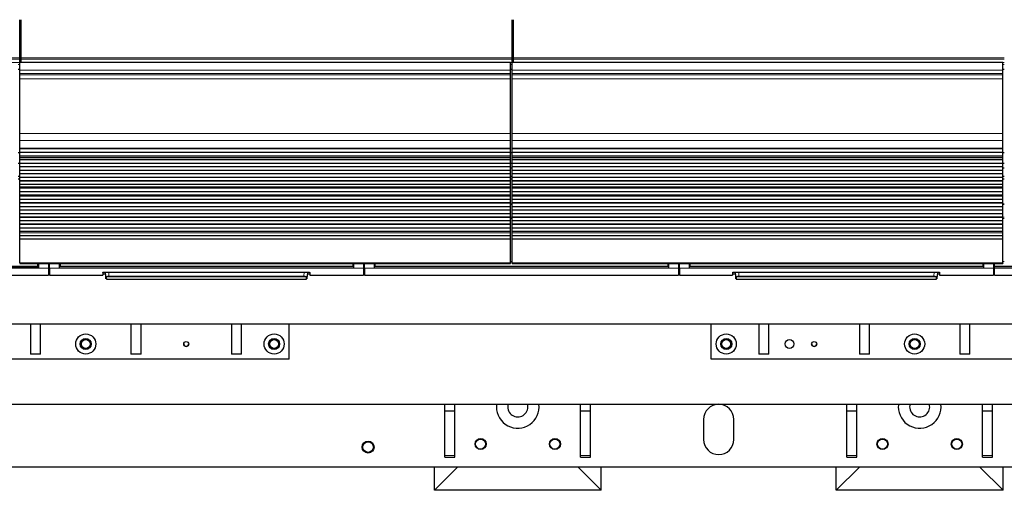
# Model space of a CAD drawing. Header units: inches. Extents: x 0 to 29700, y -16 to 21000.
# Tile 17 of 186: x 3713 to 5673, y 8450 to 9386. Entities that reach past the tile are written whole.
import ezdxf

# ---------------------------------------------------------------- set-up
doc = ezdxf.new("R2010")
doc.units = ezdxf.units.IN
doc.layers.add('254', color=7, linetype='Continuous', true_color=0xffffff)

msp = doc.modelspace()

# ---------------------------------------------------------------- linework, layer by layer
at = {"layer": '254', "color": 2, "linetype": 'Continuous', "lineweight": 25}
for p, q in [((3713.083, 9310.087), (3713.083, 9385.858)), ((3716.083, 9310.087), (3716.083, 9385.858)), ((4693.083, 9310.087), (4693.083, 9385.858)), ((4696.083, 9310.087), (4696.083, 9385.858)), ((3713.083, 9307.476), (3713.083, 9310.087)), ((3716.083, 9307.476), (3716.083, 9310.087)), ((4693.083, 9307.476), (4693.083, 9310.087)), ((4696.083, 9307.476), (4696.083, 9310.087)), ((3713.083, 9301.003), (3713.083, 9307.476)), ((3713.083, 9301.003), (3713.083, 9300.829)), ((4690.083, 9300.829), (3713.083, 9300.829)), ((3713.083, 9285.749), (3713.083, 9300.829)), ((3716.083, 9301.003), (3716.083, 9307.476)), ((3716.083, 9301.003), (3716.083, 9300.829)), ((4690.083, 9285.749), (4690.083, 9300.829)), ((4693.083, 9301.003), (4693.083, 9307.476)), ((4693.083, 9301.003), (4693.083, 9300.829)), ((5670.083, 9300.829), (4693.083, 9300.829)), ((4693.083, 9285.749), (4693.083, 9300.829)), ((4696.083, 9301.003), (4696.083, 9307.476)), ((4696.083, 9301.003), (4696.083, 9300.829)), ((5670.083, 9285.749), (5670.083, 9300.829)), ((3713.083, 9278.762), (3713.083, 9285.749)), ((3713.083, 9276.518), (3713.083, 9278.762)), ((3713.083, 9268.54), (3713.083, 9276.518)), ((4690.083, 9278.762), (4690.083, 9285.749)), ((4690.083, 9276.518), (4690.083, 9278.762)), ((4690.083, 9268.54), (4690.083, 9276.518)), ((4693.083, 9278.762), (4693.083, 9285.749)), ((4693.083, 9276.518), (4693.083, 9278.762)), ((4693.083, 9268.54), (4693.083, 9276.518)), ((5670.083, 9278.762), (5670.083, 9285.749)), ((5670.083, 9276.518), (5670.083, 9278.762)), ((5670.083, 9268.54), (5670.083, 9276.518)), ((3713.083, 9159.714), (3713.083, 9268.094)), ((4690.083, 9268.094), (4690.083, 9268.54)), ((4690.083, 9159.714), (4690.083, 9268.094)), ((4693.083, 9268.094), (4693.083, 9268.54)), ((4693.083, 9159.714), (4693.083, 9268.094)), ((5670.083, 9268.094), (5670.083, 9268.54)), ((5670.083, 9159.714), (5670.083, 9268.094)), ((3713.083, 9145.571), (3713.083, 9159.714)), ((4690.083, 9145.571), (4690.083, 9159.714)), ((4693.083, 9145.571), (4693.083, 9159.714)), ((5670.083, 9145.571), (5670.083, 9159.714)), ((3713.083, 9130.089), (3713.083, 9145.571)), ((4690.083, 9130.089), (4690.083, 9145.571)), ((4693.083, 9130.089), (4693.083, 9145.571)), ((5670.083, 9130.089), (5670.083, 9145.571)), ((3713.138, 9120.837), (3710.148, 9120.837)), ((3713.083, 9130.001), (4690.083, 9130.001)), ((3713.083, 9129.456), (3713.083, 9130.001)), ((3713.083, 9121.934), (3713.083, 9129.456)), ((4690.083, 9129.456), (3713.083, 9129.456)), ((3713.083, 9121.58), (3713.083, 9121.934)), ((4690.083, 9121.934), (3713.083, 9121.934)), ((3713.083, 9114.375), (3713.083, 9121.58)), ((4690.083, 9121.58), (3713.083, 9121.58)), ((3713.083, 9114.368), (3713.083, 9114.375)), ((4690.083, 9114.375), (3713.083, 9114.375)), ((3713.083, 9111.824), (3713.083, 9114.368)), ((4690.083, 9114.368), (3713.083, 9114.368)), ((4693.078, 9120.837), (4690.023, 9120.837)), ((4690.083, 9130.001), (4690.083, 9130.089)), ((4690.083, 9129.456), (4690.083, 9130.001)), ((4690.083, 9121.934), (4690.083, 9129.456)), ((4690.083, 9121.58), (4690.083, 9121.934)), ((4690.083, 9114.375), (4690.083, 9121.58)), ((4690.083, 9114.368), (4690.083, 9114.375)), ((4690.083, 9111.824), (4690.083, 9114.368)), ((4693.083, 9130.001), (4693.083, 9130.089)), ((4693.083, 9130.001), (5670.083, 9130.001)), ((4693.083, 9129.456), (4693.083, 9130.001)), ((4693.083, 9121.934), (4693.083, 9129.456)), ((5670.083, 9129.456), (4693.083, 9129.456)), ((4693.083, 9121.58), (4693.083, 9121.934)), ((5670.083, 9121.934), (4693.083, 9121.934)), ((4693.083, 9114.375), (4693.083, 9121.58)), ((5670.083, 9121.58), (4693.083, 9121.58)), ((4693.083, 9114.368), (4693.083, 9114.375)), ((5670.083, 9114.375), (4693.083, 9114.375)), ((4693.083, 9111.824), (4693.083, 9114.368)), ((5670.083, 9114.368), (4693.083, 9114.368)), ((5673.083, 9120.837), (5670.028, 9120.837)), ((5670.083, 9130.001), (5670.083, 9130.089)), ((5670.083, 9129.456), (5670.083, 9130.001)), ((5670.083, 9121.934), (5670.083, 9129.456)), ((5670.083, 9121.58), (5670.083, 9121.934)), ((5670.083, 9114.375), (5670.083, 9121.58)), ((5670.083, 9114.368), (5670.083, 9114.375)), ((5670.083, 9111.824), (5670.083, 9114.368)), ((3710.088, 9100.837), (3713.088, 9100.837)), ((3713.083, 9111.796), (3713.083, 9111.824)), ((3713.083, 9107.603), (3713.083, 9111.796)), ((3713.083, 9107.249), (3713.083, 9107.603)), ((4690.083, 9107.603), (3713.083, 9107.603)), ((3713.083, 9100.178), (3713.083, 9107.249)), ((4690.083, 9107.249), (3713.083, 9107.249)), ((3713.083, 9093.461), (3713.083, 9100.178)), ((4690.083, 9100.178), (3713.083, 9100.178)), ((4690.083, 9111.796), (4690.083, 9111.824)), ((4690.083, 9107.603), (4690.083, 9111.796)), ((4690.083, 9107.249), (4690.083, 9107.603)), ((4690.083, 9100.178), (4690.083, 9107.249)), ((4690.083, 9093.461), (4690.083, 9100.178)), ((4690.088, 9100.837), (4693.088, 9100.837)), ((4693.083, 9111.796), (4693.083, 9111.824)), ((4693.083, 9107.603), (4693.083, 9111.796)), ((4693.083, 9107.249), (4693.083, 9107.603)), ((5670.083, 9107.603), (4693.083, 9107.603)), ((4693.083, 9100.178), (4693.083, 9107.249)), ((5670.083, 9107.249), (4693.083, 9107.249)), ((4693.083, 9093.461), (4693.083, 9100.178)), ((5670.083, 9100.178), (4693.083, 9100.178)), ((5670.083, 9111.796), (5670.083, 9111.824)), ((5670.083, 9107.603), (5670.083, 9111.796)), ((5670.083, 9107.249), (5670.083, 9107.603)), ((5670.083, 9100.178), (5670.083, 9107.249)), ((5670.083, 9093.461), (5670.083, 9100.178)), ((5670.088, 9100.837), (5673.088, 9100.837)), ((3713.083, 9093.107), (3713.083, 9093.461)), ((4690.083, 9093.461), (3713.083, 9093.461)), ((3713.083, 9086.036), (3713.083, 9093.107)), ((4690.083, 9093.107), (3713.083, 9093.107)), ((3713.083, 9079.318), (3713.083, 9086.036)), ((4690.083, 9086.036), (3713.083, 9086.036)), ((3713.083, 9078.965), (3713.083, 9079.318)), ((4690.083, 9079.318), (3713.083, 9079.318)), ((3713.083, 9071.894), (3713.083, 9078.965)), ((4690.083, 9078.965), (3713.083, 9078.965)), ((4693.082, 9090.837), (4690.081, 9090.837)), ((4690.083, 9093.107), (4690.083, 9093.461)), ((4690.083, 9086.036), (4690.083, 9093.107)), ((4690.083, 9079.318), (4690.083, 9086.036)), ((4690.083, 9078.965), (4690.083, 9079.318)), ((4690.083, 9071.894), (4690.083, 9078.965)), ((4693.083, 9093.107), (4693.083, 9093.461)), ((5670.083, 9093.461), (4693.083, 9093.461)), ((4693.083, 9086.036), (4693.083, 9093.107)), ((5670.083, 9093.107), (4693.083, 9093.107)), ((4693.083, 9079.318), (4693.083, 9086.036)), ((5670.083, 9086.036), (4693.083, 9086.036)), ((4693.083, 9078.965), (4693.083, 9079.318)), ((5670.083, 9079.318), (4693.083, 9079.318)), ((4693.083, 9071.894), (4693.083, 9078.965)), ((5670.083, 9078.965), (4693.083, 9078.965)), ((5673.082, 9090.837), (5670.081, 9090.837)), ((5670.083, 9093.107), (5670.083, 9093.461)), ((5670.083, 9086.036), (5670.083, 9093.107)), ((5670.083, 9079.318), (5670.083, 9086.036)), ((5670.083, 9078.965), (5670.083, 9079.318)), ((5670.083, 9071.894), (5670.083, 9078.965)), ((3713.11, 9074.224), (3710.12, 9074.224)), ((3713.11, 9068.627), (3710.12, 9068.627)), ((3713.083, 9065.176), (3713.083, 9071.894)), ((4690.083, 9071.894), (3713.083, 9071.894)), ((3713.083, 9064.823), (3713.083, 9065.176)), ((4690.083, 9065.176), (3713.083, 9065.176)), ((3713.083, 9057.752), (3713.083, 9064.823)), ((4690.083, 9064.823), (3713.083, 9064.823)), ((3713.083, 9053.558), (3713.083, 9057.752)), ((4690.083, 9057.752), (3713.083, 9057.752)), ((4690.083, 9065.176), (4690.083, 9071.894)), ((4690.083, 9064.823), (4690.083, 9065.176)), ((4690.083, 9057.752), (4690.083, 9064.823)), ((4690.083, 9053.558), (4690.083, 9057.752)), ((4693.084, 9074.224), (4690.093, 9074.224)), ((4693.084, 9068.627), (4690.093, 9068.627)), ((4693.083, 9065.176), (4693.083, 9071.894)), ((5670.083, 9071.894), (4693.083, 9071.894)), ((4693.083, 9064.823), (4693.083, 9065.176)), ((5670.083, 9065.176), (4693.083, 9065.176)), ((4693.083, 9057.752), (4693.083, 9064.823)), ((5670.083, 9064.823), (4693.083, 9064.823)), ((4693.083, 9053.558), (4693.083, 9057.752)), ((5670.083, 9057.752), (4693.083, 9057.752)), ((5673.057, 9074.224), (5670.067, 9074.224)), ((5673.057, 9068.627), (5670.067, 9068.627)), ((5670.083, 9065.176), (5670.083, 9071.894)), ((5670.083, 9064.823), (5670.083, 9065.176)), ((5670.083, 9057.752), (5670.083, 9064.823)), ((5670.083, 9053.558), (5670.083, 9057.752)), ((3713.083, 9053.531), (3713.083, 9053.558)), ((3713.083, 9051.083), (3713.083, 9053.531)), ((3713.083, 9050.729), (3713.083, 9051.083)), ((4690.083, 9051.083), (3713.083, 9051.083)), ((3713.083, 9043.795), (3713.083, 9050.729)), ((4690.083, 9050.729), (3713.083, 9050.729)), ((3713.083, 9036.563), (3713.083, 9043.795)), ((4690.083, 9043.795), (3713.083, 9043.795)), ((3713.083, 9036.427), (3713.083, 9036.563)), ((4690.083, 9036.563), (3713.083, 9036.563)), ((3713.083, 9036.427), (4690.083, 9036.427)), ((3713.083, 9035.761), (3713.083, 9036.427)), ((3713.083, 9035.124), (3713.083, 9035.761)), ((4690.083, 9035.761), (3713.083, 9035.761)), ((4690.083, 9053.531), (4690.083, 9053.558)), ((4690.083, 9051.083), (4690.083, 9053.531)), ((4690.083, 9050.729), (4690.083, 9051.083)), ((4690.083, 9043.795), (4690.083, 9050.729)), ((4690.083, 9036.563), (4690.083, 9043.795)), ((4690.083, 9036.427), (4690.083, 9036.563)), ((4690.083, 9035.761), (4690.083, 9036.427)), ((4690.083, 9035.124), (4690.083, 9035.761)), ((4693.083, 9053.531), (4693.083, 9053.558)), ((4693.083, 9051.083), (4693.083, 9053.531)), ((4693.083, 9050.729), (4693.083, 9051.083)), ((5670.083, 9051.083), (4693.083, 9051.083)), ((4693.083, 9043.795), (4693.083, 9050.729)), ((5670.083, 9050.729), (4693.083, 9050.729)), ((4693.083, 9036.563), (4693.083, 9043.795)), ((5670.083, 9043.795), (4693.083, 9043.795)), ((4693.083, 9036.427), (4693.083, 9036.563)), ((5670.083, 9036.563), (4693.083, 9036.563)), ((4693.083, 9036.427), (5670.083, 9036.427)), ((4693.083, 9035.761), (4693.083, 9036.427)), ((4693.083, 9035.124), (4693.083, 9035.761)), ((5670.083, 9035.761), (4693.083, 9035.761)), ((5670.083, 9053.531), (5670.083, 9053.558)), ((5670.083, 9051.083), (5670.083, 9053.531)), ((5670.083, 9050.729), (5670.083, 9051.083)), ((5670.083, 9043.795), (5670.083, 9050.729)), ((5670.083, 9036.563), (5670.083, 9043.795)), ((5670.083, 9036.427), (5670.083, 9036.563)), ((5670.083, 9035.761), (5670.083, 9036.427)), ((5670.083, 9035.124), (5670.083, 9035.761)), ((3713.083, 9028.053), (3713.083, 9035.124)), ((4690.083, 9035.124), (3713.083, 9035.124)), ((3713.083, 9021.336), (3713.083, 9028.053)), ((4690.083, 9028.053), (3713.083, 9028.053)), ((3713.083, 9020.982), (3713.083, 9021.336)), ((4690.083, 9021.336), (3713.083, 9021.336)), ((3713.083, 9013.911), (3713.083, 9020.982)), ((4690.083, 9020.982), (3713.083, 9020.982)), ((4693.083, 9018.95), (4690.075, 9018.95)), ((4690.083, 9028.053), (4690.083, 9035.124)), ((4690.083, 9021.336), (4690.083, 9028.053)), ((4690.083, 9020.982), (4690.083, 9021.336)), ((4690.083, 9013.911), (4690.083, 9020.982)), ((4693.083, 9028.053), (4693.083, 9035.124)), ((5670.083, 9035.124), (4693.083, 9035.124)), ((4693.083, 9021.336), (4693.083, 9028.053)), ((5670.083, 9028.053), (4693.083, 9028.053)), ((4693.083, 9020.982), (4693.083, 9021.336)), ((5670.083, 9021.336), (4693.083, 9021.336)), ((4693.083, 9013.911), (4693.083, 9020.982)), ((5670.083, 9020.982), (4693.083, 9020.982)), ((5670.083, 9028.053), (5670.083, 9035.124)), ((5670.083, 9021.336), (5670.083, 9028.053)), ((5670.083, 9020.982), (5670.083, 9021.336)), ((5670.083, 9013.911), (5670.083, 9020.982)), ((5673.083, 9018.95), (5670.088, 9018.95)), ((3713.083, 9007.194), (3713.083, 9013.911)), ((4690.083, 9013.911), (3713.083, 9013.911)), ((3713.083, 9006.84), (3713.083, 9007.194)), ((4690.083, 9007.194), (3713.083, 9007.194)), ((3713.083, 8999.769), (3713.083, 9006.84)), ((4690.083, 9006.84), (3713.083, 9006.84)), ((3713.083, 8993.051), (3713.083, 8999.769)), ((4690.083, 8999.769), (3713.083, 8999.769)), ((4690.083, 9007.194), (4690.083, 9013.911)), ((4690.083, 9006.84), (4690.083, 9007.194)), ((4690.083, 8999.769), (4690.083, 9006.84)), ((4690.083, 8993.051), (4690.083, 8999.769)), ((4693.083, 9007.194), (4693.083, 9013.911)), ((5670.083, 9013.911), (4693.083, 9013.911)), ((4693.083, 9006.84), (4693.083, 9007.194)), ((5670.083, 9007.194), (4693.083, 9007.194)), ((4693.083, 8999.769), (4693.083, 9006.84)), ((5670.083, 9006.84), (4693.083, 9006.84)), ((4693.083, 8993.051), (4693.083, 8999.769)), ((5670.083, 8999.769), (4693.083, 8999.769)), ((5670.083, 9007.194), (5670.083, 9013.911)), ((5670.083, 9006.84), (5670.083, 9007.194)), ((5670.083, 8999.769), (5670.083, 9006.84)), ((5670.083, 8993.051), (5670.083, 8999.769)), ((3713.083, 8992.698), (3713.083, 8993.051)), ((4690.083, 8993.051), (3713.083, 8993.051)), ((3713.083, 8985.627), (3713.083, 8992.698)), ((4690.083, 8992.698), (3713.083, 8992.698)), ((3713.083, 8978.909), (3713.083, 8985.627)), ((4690.083, 8985.627), (3713.083, 8985.627)), ((3713.083, 8978.556), (3713.083, 8978.909)), ((4690.083, 8978.909), (3713.083, 8978.909)), ((3713.083, 8971.485), (3713.083, 8978.556)), ((4690.083, 8978.556), (3713.083, 8978.556)), ((4690.083, 8992.698), (4690.083, 8993.051)), ((4690.083, 8985.627), (4690.083, 8992.698)), ((4690.083, 8978.909), (4690.083, 8985.627)), ((4690.083, 8978.556), (4690.083, 8978.909)), ((4690.083, 8971.485), (4690.083, 8978.556)), ((4693.083, 8992.698), (4693.083, 8993.051)), ((5670.083, 8993.051), (4693.083, 8993.051)), ((4693.083, 8985.627), (4693.083, 8992.698)), ((5670.083, 8992.698), (4693.083, 8992.698)), ((4693.083, 8978.909), (4693.083, 8985.627)), ((5670.083, 8985.627), (4693.083, 8985.627)), ((4693.083, 8978.556), (4693.083, 8978.909)), ((5670.083, 8978.909), (4693.083, 8978.909)), ((4693.083, 8971.485), (4693.083, 8978.556)), ((5670.083, 8978.556), (4693.083, 8978.556)), ((5670.083, 8992.698), (5670.083, 8993.051)), ((5670.083, 8985.627), (5670.083, 8992.698)), ((5670.083, 8978.909), (5670.083, 8985.627)), ((5670.083, 8978.556), (5670.083, 8978.909)), ((5670.083, 8971.485), (5670.083, 8978.556)), ((3713.083, 8964.767), (3713.083, 8971.485)), ((4690.083, 8971.485), (3713.083, 8971.485)), ((3713.083, 8964.414), (3713.083, 8964.767)), ((4690.083, 8964.767), (3713.083, 8964.767)), ((3713.083, 8962.14), (3713.083, 8964.414)), ((4690.083, 8964.414), (3713.083, 8964.414)), ((3713.083, 8956.282), (3713.083, 8962.14)), ((4690.083, 8964.767), (4690.083, 8971.485)), ((4690.083, 8964.414), (4690.083, 8964.767)), ((4690.083, 8962.14), (4690.083, 8964.414)), ((4690.083, 8956.282), (4690.083, 8962.14)), ((4693.083, 8964.767), (4693.083, 8971.485)), ((5670.083, 8971.485), (4693.083, 8971.485)), ((4693.083, 8964.414), (4693.083, 8964.767)), ((5670.083, 8964.767), (4693.083, 8964.767)), ((4693.083, 8962.14), (4693.083, 8964.414)), ((5670.083, 8964.414), (4693.083, 8964.414)), ((4693.083, 8956.282), (4693.083, 8962.14)), ((5670.083, 8964.767), (5670.083, 8971.485)), ((5670.083, 8964.414), (5670.083, 8964.767)), ((5670.083, 8962.14), (5670.083, 8964.414)), ((5670.083, 8956.282), (5670.083, 8962.14)), ((3713.083, 8949.386), (3713.083, 8956.282)), ((4690.083, 8956.282), (3713.083, 8956.282)), ((3713.083, 8902.421), (3713.083, 8949.386)), ((4690.083, 8949.386), (3713.083, 8949.386)), ((4690.083, 8949.386), (4690.083, 8956.282)), ((4690.083, 8902.421), (4690.083, 8949.386)), ((4693.083, 8949.386), (4693.083, 8956.282)), ((5670.083, 8956.282), (4693.083, 8956.282)), ((4693.083, 8902.421), (4693.083, 8949.386)), ((5670.083, 8949.386), (4693.083, 8949.386)), ((5670.083, 8949.386), (5670.083, 8956.282)), ((5670.083, 8902.421), (5670.083, 8949.386)), ((3713.083, 8902.421), (3713.083, 8900.687)), ((3713.083, 8900.687), (4690.083, 8900.687)), ((3749.333, 8895.703), (3749.333, 8900.687)), ((3750.333, 8900.687), (3750.333, 8891.838)), ((3770.333, 8900.687), (3770.333, 8891.838)), ((3772.333, 8891.838), (3772.333, 8900.687)), ((3792.333, 8891.838), (3792.333, 8900.687)), ((3793.333, 8900.687), (3793.333, 8895.703)), ((4376.333, 8900.687), (4376.333, 8895.703)), ((4377.333, 8900.687), (4377.333, 8891.838)), ((4397.333, 8900.687), (4397.333, 8891.838)), ((4399.333, 8891.838), (4399.333, 8900.687)), ((4419.333, 8891.838), (4419.333, 8900.687)), ((4420.333, 8900.687), (4420.333, 8895.703)), ((4690.083, 8902.421), (4690.083, 8900.687)), ((4693.083, 8902.421), (4693.083, 8900.687)), ((4693.083, 8900.687), (5670.083, 8900.687)), ((5003.333, 8900.687), (5003.333, 8895.703)), ((5004.333, 8900.687), (5004.333, 8891.838)), ((5024.333, 8900.687), (5024.333, 8891.838)), ((5026.333, 8891.838), (5026.333, 8900.687)), ((5046.333, 8891.838), (5046.333, 8900.687)), ((5047.333, 8900.687), (5047.333, 8895.703)), ((5630.333, 8900.687), (5630.333, 8895.703)), ((5631.333, 8900.687), (5631.333, 8891.838)), ((5651.333, 8900.687), (5651.333, 8891.838)), ((5653.283, 8895.703), (5653.283, 8900.687)), ((5670.083, 8902.421), (5670.083, 8900.687)), ((3750.333, 8891.838), (3165.333, 8891.838)), ((3166.333, 8894.913), (3749.333, 8894.913)), ((3749.333, 8894.913), (3749.333, 8895.703)), ((3770.333, 8891.838), (3770.333, 8877.6)), ((3770.333, 8880.6), (3772.333, 8880.6)), ((3772.333, 8891.838), (3772.333, 8877.6)), ((4377.333, 8891.838), (3792.333, 8891.838)), ((3793.333, 8895.703), (3793.333, 8894.913)), ((4376.333, 8894.913), (3793.333, 8894.913)), ((3878.333, 8883.309), (3878.333, 8877.6)), ((3878.333, 8880.6), (3884.045, 8880.6)), ((3883.333, 8883.805), (4285.333, 8883.805)), ((3884.338, 8874.993), (3883.877, 8883.805)), ((4285.788, 8883.802), (4285.327, 8874.993)), ((4285.621, 8880.6), (4290.333, 8880.6)), ((4290.333, 8883.309), (4290.333, 8877.6)), ((4376.333, 8895.703), (4376.333, 8894.913)), ((4397.333, 8891.838), (4397.333, 8877.6)), ((4397.333, 8880.6), (4399.333, 8880.6)), ((4399.333, 8891.838), (4399.333, 8877.6)), ((5004.333, 8891.838), (4419.333, 8891.838)), ((4420.333, 8895.703), (4420.333, 8894.913)), ((5003.333, 8894.913), (4420.333, 8894.913)), ((5003.333, 8895.703), (5003.333, 8894.913)), ((5024.333, 8891.838), (5024.333, 8877.6)), ((5024.333, 8880.6), (5026.333, 8880.6)), ((5026.333, 8891.838), (5026.333, 8877.6)), ((5631.333, 8891.838), (5046.333, 8891.838)), ((5047.333, 8895.703), (5047.333, 8894.913)), ((5630.333, 8894.913), (5047.333, 8894.913)), ((5132.333, 8883.309), (5132.333, 8877.6)), ((5132.333, 8880.6), (5138.045, 8880.6)), ((5137.333, 8883.805), (5539.333, 8883.805)), ((5138.338, 8874.993), (5137.877, 8883.805)), ((5539.788, 8883.797), (5539.327, 8874.993)), ((5539.621, 8880.6), (5544.333, 8880.6)), ((5544.333, 8883.309), (5544.333, 8877.6)), ((5630.333, 8895.703), (5630.333, 8894.913)), ((5651.333, 8891.838), (5651.333, 8877.6)), ((5653.283, 8894.913), (5653.283, 8895.703)), ((5653.283, 8894.913), (5653.283, 8894.801)), ((5983.333, 8894.913), (5653.283, 8894.913)), ((5653.283, 8891.838), (5653.283, 8894.802)), ((5653.283, 8877.6), (5653.283, 8891.838)), ((5984.333, 8891.838), (5653.283, 8891.838)), ((3663.333, 8877.6), (3770.333, 8877.6)), ((3772.333, 8877.6), (3878.333, 8877.6)), ((3884.563, 8870.708), (3884.338, 8874.993)), ((3885.337, 8874.049), (3885.562, 8869.76)), ((3885.562, 8869.76), (4284.103, 8869.76)), ((4284.103, 8869.76), (4284.328, 8874.049)), ((4285.102, 8870.708), (4285.327, 8874.993)), ((4290.333, 8877.6), (4397.333, 8877.6)), ((4399.333, 8877.6), (5024.333, 8877.6)), ((5026.333, 8877.6), (5132.333, 8877.6)), ((5138.563, 8870.708), (5138.338, 8874.993)), ((5139.337, 8874.049), (5139.562, 8869.76)), ((5139.562, 8869.76), (5538.103, 8869.76)), ((5538.103, 8869.76), (5538.328, 8874.049)), ((5539.102, 8870.708), (5539.327, 8874.993)), ((5544.333, 8877.6), (5651.333, 8877.6)), ((5653.283, 8877.6), (6004.333, 8877.6)), ((6984.582, 8780.119), (2837.605, 8780.119)), ((3734.583, 8780.119), (3734.583, 8720.821)), ((3754.583, 8720.821), (3754.583, 8780.119)), ((3934.583, 8780.119), (3934.583, 8720.821)), ((3954.583, 8720.821), (3954.583, 8780.119)), ((4134.583, 8780.119), (4134.583, 8720.821)), ((4154.583, 8720.821), (4154.583, 8780.119)), ((4249.583, 8710.821), (4249.583, 8780.121)), ((5089.583, 8710.821), (5089.583, 8780.121)), ((5184.583, 8780.119), (5184.583, 8720.821)), ((5204.583, 8720.821), (5204.583, 8780.119)), ((5384.583, 8780.119), (5384.583, 8720.821)), ((5404.583, 8720.821), (5404.583, 8780.119)), ((5584.583, 8780.119), (5584.583, 8720.821)), ((5604.583, 8720.821), (5604.583, 8780.119)), ((4249.583, 8710.821), (2837.613, 8710.821)), ((3754.583, 8720.821), (3734.583, 8720.821)), ((3954.583, 8720.821), (3934.583, 8720.821)), ((4154.583, 8720.821), (4134.583, 8720.821)), ((6699.583, 8710.821), (5089.583, 8710.821)), ((5204.583, 8720.821), (5184.583, 8720.821)), ((5404.583, 8720.821), (5384.583, 8720.821)), ((5604.583, 8720.821), (5584.583, 8720.821)), ((2837.61, 8620.837), (7085.552, 8620.837)), ((2837.61, 8620.837), (7085.552, 8620.837)), ((4559.583, 8607.837), (4559.583, 8620.837)), ((4559.583, 8519.282), (4559.583, 8607.837)), ((4559.583, 8607.837), (4579.583, 8607.837)), ((4579.583, 8607.837), (4579.583, 8620.837)), ((4579.583, 8519.282), (4579.583, 8607.837)), ((4829.583, 8607.837), (4829.583, 8620.837)), ((4829.583, 8519.282), (4829.583, 8607.837)), ((4829.583, 8607.837), (4849.583, 8607.837)), ((4849.583, 8607.837), (4849.583, 8620.837)), ((4849.583, 8519.282), (4849.583, 8607.837)), ((5359.583, 8607.837), (5359.583, 8620.837)), ((5359.583, 8519.282), (5359.583, 8607.837)), ((5359.583, 8607.837), (5379.583, 8607.837)), ((5379.583, 8607.837), (5379.583, 8620.837)), ((5379.583, 8519.282), (5379.583, 8607.837)), ((5629.583, 8607.837), (5629.583, 8620.837)), ((5629.583, 8519.282), (5629.583, 8607.837)), ((5629.583, 8607.837), (5649.583, 8607.837)), ((5649.583, 8607.837), (5649.583, 8620.837)), ((5649.583, 8519.282), (5649.583, 8607.837)), ((5074.583, 8590.837), (5074.583, 8550.837)), ((5074.583, 8590.837), (5074.583, 8550.837)), ((5134.583, 8550.837), (5134.583, 8590.837)), ((5134.583, 8550.837), (5134.583, 8590.837)), ((4559.583, 8515.837), (4559.583, 8519.282)), ((4559.583, 8515.837), (4579.583, 8515.837)), ((4579.583, 8515.837), (4579.583, 8519.282)), ((4829.583, 8515.837), (4829.583, 8519.282)), ((4829.583, 8515.837), (4849.583, 8515.837)), ((4849.583, 8515.837), (4849.583, 8519.282)), ((5359.583, 8515.837), (5359.583, 8519.282)), ((5359.583, 8515.837), (5379.583, 8515.837)), ((5379.583, 8515.837), (5379.583, 8519.282)), ((5629.583, 8515.837), (5629.583, 8519.282)), ((5629.583, 8515.837), (5649.583, 8515.837)), ((5649.583, 8515.837), (5649.583, 8519.282)), ((7047.518, 8495.837), (3684.656, 8495.837)), ((7047.518, 8495.837), (3684.656, 8495.837)), ((4538.583, 8449.837), (4538.583, 8495.839)), ((4538.583, 8449.837), (4584.582, 8495.836)), ((4824.583, 8495.836), (4870.583, 8449.837)), ((4870.583, 8449.837), (4870.583, 8495.839)), ((5338.583, 8449.837), (5338.583, 8495.839)), ((5338.583, 8449.837), (5384.582, 8495.836)), ((5624.583, 8495.836), (5670.583, 8449.837)), ((5670.583, 8449.837), (5670.583, 8495.839)), ((4870.583, 8449.837), (4538.583, 8449.837)), ((5670.583, 8449.837), (5338.583, 8449.837))]:
    msp.add_line(p, q, dxfattribs=at)
at = {"layer": '254', "color": 110, "linetype": 'Continuous', "lineweight": 13}
for p, q in [((3713.083, 9310.087), (2497.083, 9310.087)), ((4693.083, 9310.087), (3716.083, 9310.087)), ((5673.083, 9310.087), (4696.083, 9310.087)), ((3713.083, 9307.476), (2497.083, 9307.476)), ((3713.083, 9301.003), (2497.083, 9301.003)), ((3713.083, 9296.652), (3710.081, 9296.652)), ((4693.083, 9307.476), (3716.083, 9307.476)), ((4693.083, 9301.003), (3716.083, 9301.003)), ((4693.083, 9296.652), (4690.075, 9296.652)), ((5673.083, 9307.476), (4696.083, 9307.476)), ((5673.083, 9301.003), (4696.083, 9301.003)), ((5673.083, 9296.652), (5670.075, 9296.652)), ((3713.083, 9287.637), (3710.081, 9287.637)), ((3713.083, 9287.137), (3710.081, 9287.137)), ((3713.083, 9287.136), (3710.081, 9287.136)), ((4690.083, 9285.749), (3713.083, 9285.749)), ((4690.083, 9278.762), (3713.083, 9278.762)), ((4690.083, 9276.518), (3713.083, 9276.518)), ((4693.083, 9287.637), (4690.075, 9287.637)), ((4693.083, 9287.137), (4690.075, 9287.137)), ((4693.083, 9287.136), (4690.075, 9287.136)), ((5670.083, 9285.749), (4693.083, 9285.749)), ((5670.083, 9278.762), (4693.083, 9278.762)), ((5670.083, 9276.518), (4693.083, 9276.518)), ((5673.083, 9287.637), (5670.075, 9287.637)), ((5673.083, 9287.137), (5670.075, 9287.137)), ((5673.083, 9287.136), (5670.075, 9287.136)), ((4690.083, 9268.54), (3713.083, 9268.54)), ((4690.083, 9268.094), (3713.083, 9268.094)), ((5670.083, 9268.54), (4693.083, 9268.54)), ((5670.083, 9268.094), (4693.083, 9268.094)), ((4690.083, 9159.714), (3713.083, 9159.714)), ((5670.083, 9159.714), (4693.083, 9159.714)), ((4690.083, 9145.571), (3713.083, 9145.571)), ((5670.083, 9145.571), (4693.083, 9145.571)), ((4690.083, 9130.089), (3713.083, 9130.089)), ((5670.083, 9130.089), (4693.083, 9130.089)), ((4690.083, 9111.824), (3713.083, 9111.824)), ((4690.083, 9111.796), (3713.083, 9111.796)), ((5670.083, 9111.824), (4693.083, 9111.824)), ((5670.083, 9111.796), (4693.083, 9111.796)), ((4690.083, 9053.558), (3713.083, 9053.558)), ((4690.083, 9053.531), (3713.083, 9053.531)), ((5670.083, 9053.558), (4693.083, 9053.558)), ((5670.083, 9053.531), (4693.083, 9053.531)), ((4693.083, 9018.296), (4690.075, 9018.296)), ((5673.083, 9018.296), (5670.088, 9018.296)), ((4693.083, 8992.822), (4690.075, 8992.822)), ((4693.083, 8990.477), (4690.075, 8990.477)), ((5673.083, 8992.822), (5670.088, 8992.822)), ((5673.083, 8990.477), (5670.088, 8990.477)), ((4690.083, 8962.14), (3713.083, 8962.14)), ((5670.083, 8962.14), (4693.083, 8962.14)), ((4690.083, 8902.421), (3713.083, 8902.421)), ((3750.333, 8899.713), (3749.327, 8899.713)), ((3772.333, 8899.713), (3770.333, 8899.713)), ((3793.338, 8899.713), (3792.333, 8899.713)), ((4377.333, 8899.713), (4376.327, 8899.713)), ((4399.333, 8899.713), (4397.333, 8899.713)), ((4420.338, 8899.713), (4419.333, 8899.713)), ((4693.085, 8904.67), (4690.089, 8904.67)), ((5670.083, 8902.421), (4693.083, 8902.421)), ((5004.333, 8899.713), (5003.327, 8899.713)), ((5026.333, 8899.713), (5024.333, 8899.713)), ((5047.338, 8899.713), (5046.333, 8899.713)), ((5631.333, 8899.713), (5630.327, 8899.713)), ((5673.086, 8904.67), (5670.084, 8904.67)), ((3770.333, 8891.838), (3750.333, 8891.838)), ((3792.333, 8891.838), (3772.333, 8891.838)), ((3890.368, 8883.805), (3890.804, 8875.474)), ((4278.861, 8875.474), (4279.297, 8883.805)), ((4397.333, 8891.838), (4377.333, 8891.838)), ((4419.333, 8891.838), (4399.333, 8891.838)), ((5024.333, 8891.838), (5004.333, 8891.838)), ((5046.333, 8891.838), (5026.333, 8891.838)), ((5144.368, 8883.805), (5144.804, 8875.474)), ((5532.861, 8875.474), (5533.297, 8883.805)), ((5651.333, 8891.838), (5631.333, 8891.838)), ((3890.804, 8875.474), (3890.804, 8874.53)), ((3890.804, 8875.474), (4278.861, 8875.474)), ((4278.861, 8874.53), (3890.804, 8874.53)), ((4278.861, 8875.474), (4278.861, 8874.53)), ((5144.804, 8875.474), (5144.804, 8874.53)), ((5144.804, 8875.474), (5532.861, 8875.474)), ((5532.861, 8874.53), (5144.804, 8874.53)), ((5532.861, 8875.474), (5532.861, 8874.53)), ((4559.583, 8519.282), (4579.583, 8519.282)), ((4829.583, 8519.282), (4849.583, 8519.282)), ((5359.583, 8519.282), (5379.583, 8519.282)), ((5629.583, 8519.282), (5649.583, 8519.282))]:
    msp.add_line(p, q, dxfattribs=at)
at = {"layer": '254', "color": 2, "linetype": 'Continuous', "lineweight": 25}
for centre, radius in [((3844.583, 8740.821), 20), ((3844.583, 8740.821), 11), ((3844.583, 8740.837), 10), ((3844.583, 8740.837), 10), ((3844.583, 8740.837), 8.75), ((3844.583, 8740.837), 8.75), ((4044.583, 8740.821), 5), ((4219.583, 8740.821), 20), ((4219.583, 8740.821), 11), ((4219.583, 8740.837), 10), ((4219.583, 8740.837), 10), ((4219.583, 8740.837), 8.75), ((4219.583, 8740.837), 8.75), ((5119.583, 8740.821), 20), ((5119.583, 8740.821), 11), ((5119.583, 8740.837), 10), ((5119.583, 8740.837), 10), ((5119.583, 8740.837), 8.75), ((5119.583, 8740.837), 8.75), ((5245.583, 8740.821), 8.75), ((5294.583, 8740.821), 5), ((5494.583, 8740.821), 20), ((5494.583, 8740.821), 11), ((5494.583, 8740.837), 10), ((5494.583, 8740.837), 10), ((5494.583, 8740.837), 8.75), ((5494.583, 8740.837), 8.75), ((4406.583, 8535.837), 12), ((4406.583, 8535.837), 12), ((4406.583, 8535.837), 10.5), ((4406.583, 8535.837), 10.5), ((4630.583, 8541.837), 11), ((4630.583, 8541.837), 11), ((4630.583, 8541.837), 10), ((4778.583, 8541.837), 11), ((4778.583, 8541.837), 11), ((4778.583, 8541.837), 10), ((5430.583, 8541.837), 11), ((5430.583, 8541.837), 11), ((5430.583, 8541.837), 10), ((5578.583, 8541.837), 11), ((5578.583, 8541.837), 11), ((5578.583, 8541.837), 10)]:
    msp.add_circle(centre, radius, dxfattribs=at)
for centre, radius, start, end in [((4044.583, 8740.837), 5, 180, 359.91), ((4044.583, 8740.837), 5, 180, 359.91), ((5294.583, 8740.837), 5, 180, 359.915625), ((5294.583, 8740.837), 5, 180, 359.915625), ((4704.583, 8615.837), 42.5, 173.23875, 180), ((4704.583, 8615.837), 42.5, 173.23875, 180), ((4704.583, 8615.837), 42.5, 180, 6.755625), ((4704.583, 8615.837), 42.5, 180, 6.755625), ((4704.583, 8615.837), 20, 165.52125, 180), ((4704.583, 8615.837), 20, 180, 14.473125), ((5104.583, 8590.837), 30, 0, 180), ((5104.583, 8590.837), 30, 0, 180), ((5504.583, 8615.837), 42.5, 173.23875, 180), ((5504.583, 8615.837), 42.5, 173.23875, 180), ((5504.583, 8615.837), 42.5, 180, 6.755625), ((5504.583, 8615.837), 42.5, 180, 6.755625), ((5504.583, 8615.837), 20, 165.52125, 180), ((5504.583, 8615.837), 20, 180, 14.473125), ((5104.583, 8550.837), 30, 180, 0), ((5104.583, 8550.837), 30, 180, 0)]:
    msp.add_arc(centre, radius, start, end, dxfattribs=at)
at = {"layer": '254', "color": 110, "linetype": 'Continuous', "lineweight": 13}
for centre, major_axis, start_param, end_param in [((3885.337, 8875.046), (0.999, 0.052), 3.14159265, 4.66021642), ((4284.328, 8875.046), (-0.999, 0.052), 1.62296888, 3.14159265), ((5139.337, 8875.046), (0.999, 0.052), 3.14159265, 4.66021642), ((5538.328, 8875.046), (-0.999, 0.052), 1.62296888, 3.14159265)]:
    msp.add_ellipse(centre, major_axis=major_axis, ratio=0.99641591, start_param=start_param, end_param=end_param, dxfattribs=at)
at = {"layer": '254', "color": 2, "linetype": 'Continuous', "lineweight": 25}
for points in [[(3750.333, 8894.802), (3165.333, 8894.802)], [(4377.333, 8894.802), (3792.333, 8894.802)], [(5004.333, 8894.802), (4419.333, 8894.802)], [(5631.333, 8894.802), (5046.333, 8894.802)], [(5984.333, 8894.802), (5653.283, 8894.802)]]:
    msp.add_open_spline(points, degree=1, dxfattribs=at)
at = {"layer": '254', "color": 110, "linetype": 'Continuous', "lineweight": 13}
for points, degree in [([(3749.333, 8895.703), (3166.333, 8895.703)], 1), ([(3772.333, 8894.801), (3771.666, 8894.801), (3770.999, 8894.801), (3770.333, 8894.801)], 3), ([(4376.333, 8895.703), (3793.333, 8895.703)], 1), ([(4397.333, 8894.801), (4397.999, 8894.801), (4398.666, 8894.801), (4399.333, 8894.801)], 3), ([(5003.333, 8895.703), (4420.333, 8895.703)], 1), ([(5024.333, 8894.801), (5024.999, 8894.801), (5025.666, 8894.801), (5026.333, 8894.801)], 3), ([(5630.333, 8895.703), (5047.333, 8895.703)], 1), ([(5983.333, 8895.703), (5653.283, 8895.703)], 1)]:
    msp.add_open_spline(points, degree=degree, dxfattribs=at)
at = {"layer": '254', "color": 2, "linetype": 'Continuous', "lineweight": 25}
for points, knots in [([(3878.333, 8883.309), (3878.333, 8883.325), (3878.341, 8883.341), (3878.373, 8883.372), (3878.421, 8883.404), (3878.5, 8883.435), (3878.559, 8883.454), (3878.571, 8883.458), (3878.597, 8883.466), (3878.611, 8883.47), (3878.652, 8883.481), (3878.682, 8883.489), (3878.776, 8883.511), (3878.915, 8883.54), (3879.083, 8883.568), (3879.218, 8883.589), (3879.266, 8883.595), (3879.339, 8883.605), (3879.364, 8883.608), (3879.414, 8883.615), (3879.44, 8883.618), (3879.571, 8883.634), (3879.681, 8883.646), (3879.911, 8883.669), (3880.152, 8883.691), (3880.414, 8883.711), (3880.585, 8883.722), (3880.619, 8883.725), (3880.689, 8883.729), (3880.724, 8883.731), (3880.83, 8883.738), (3880.901, 8883.742), (3881.118, 8883.753), (3881.412, 8883.767), (3881.719, 8883.779), (3881.953, 8883.786), (3882.032, 8883.788), (3882.192, 8883.792), (3882.272, 8883.794), (3882.514, 8883.799), (3882.839, 8883.804), (3883.168, 8883.805), (3883.333, 8883.805)], [0, 0, 0, 0, 0.0625, 0.0625, 0.125, 0.1875, 0.1875, 0.203125, 0.203125, 0.21875, 0.21875, 0.25, 0.25, 0.3125, 0.375, 0.375, 0.40625, 0.40625, 0.421875, 0.421875, 0.4375, 0.4375, 0.5, 0.5, 0.5625, 0.625, 0.625, 0.640625, 0.640625, 0.65625, 0.65625, 0.6875, 0.6875, 0.75, 0.8125, 0.8125, 0.84375, 0.84375, 0.875, 0.875, 0.9375, 1, 1, 1, 1]), ([(4285.333, 8883.805), (4285.498, 8883.805), (4285.661, 8883.805), (4285.986, 8883.801), (4286.308, 8883.797), (4286.625, 8883.789), (4286.821, 8883.783), (4286.86, 8883.781), (4286.938, 8883.779), (4286.977, 8883.777), (4287.094, 8883.773), (4287.17, 8883.77), (4287.397, 8883.761), (4287.692, 8883.747), (4287.971, 8883.73), (4288.175, 8883.716), (4288.276, 8883.709), (4288.374, 8883.701), (4288.439, 8883.696), (4288.471, 8883.694), (4288.63, 8883.681), (4288.752, 8883.669), (4288.982, 8883.646), (4289.201, 8883.622), (4289.396, 8883.596), (4289.51, 8883.579), (4289.533, 8883.576), (4289.577, 8883.569), (4289.598, 8883.565), (4289.662, 8883.555), (4289.702, 8883.548), (4289.818, 8883.526), (4289.958, 8883.497), (4290.068, 8883.467), (4290.139, 8883.444), (4290.161, 8883.436), (4290.201, 8883.42), (4290.22, 8883.412), (4290.268, 8883.388), (4290.316, 8883.357), (4290.333, 8883.325), (4290.333, 8883.309)], [0, 0, 0, 0, 0.0625, 0.0625, 0.125, 0.1875, 0.1875, 0.203125, 0.203125, 0.21875, 0.21875, 0.25, 0.25, 0.3125, 0.375, 0.375, 0.40625, 0.421875, 0.421875, 0.4375, 0.4375, 0.5, 0.5, 0.5625, 0.625, 0.625, 0.640625, 0.640625, 0.65625, 0.65625, 0.6875, 0.6875, 0.75, 0.8125, 0.8125, 0.84375, 0.84375, 0.875, 0.875, 0.9375, 1, 1, 1, 1]), ([(5132.333, 8883.309), (5132.333, 8883.325), (5132.341, 8883.341), (5132.373, 8883.372), (5132.421, 8883.404), (5132.5, 8883.435), (5132.559, 8883.454), (5132.571, 8883.458), (5132.597, 8883.466), (5132.611, 8883.47), (5132.652, 8883.481), (5132.682, 8883.489), (5132.776, 8883.511), (5132.915, 8883.54), (5133.083, 8883.568), (5133.218, 8883.589), (5133.266, 8883.595), (5133.339, 8883.605), (5133.364, 8883.608), (5133.414, 8883.615), (5133.44, 8883.618), (5133.571, 8883.634), (5133.681, 8883.646), (5133.911, 8883.669), (5134.152, 8883.691), (5134.414, 8883.711), (5134.585, 8883.722), (5134.619, 8883.725), (5134.689, 8883.729), (5134.724, 8883.731), (5134.83, 8883.738), (5134.901, 8883.742), (5135.118, 8883.753), (5135.412, 8883.767), (5135.719, 8883.779), (5135.953, 8883.786), (5136.032, 8883.788), (5136.192, 8883.792), (5136.272, 8883.794), (5136.514, 8883.799), (5136.839, 8883.804), (5137.168, 8883.805), (5137.333, 8883.805)], [0, 0, 0, 0, 0.0625, 0.0625, 0.125, 0.1875, 0.1875, 0.203125, 0.203125, 0.21875, 0.21875, 0.25, 0.25, 0.3125, 0.375, 0.375, 0.40625, 0.40625, 0.421875, 0.421875, 0.4375, 0.4375, 0.5, 0.5, 0.5625, 0.625, 0.625, 0.640625, 0.640625, 0.65625, 0.65625, 0.6875, 0.6875, 0.75, 0.8125, 0.8125, 0.84375, 0.84375, 0.875, 0.875, 0.9375, 1, 1, 1, 1]), ([(5539.333, 8883.805), (5539.498, 8883.805), (5539.661, 8883.805), (5539.986, 8883.801), (5540.308, 8883.797), (5540.625, 8883.789), (5540.821, 8883.783), (5540.86, 8883.781), (5540.938, 8883.779), (5540.977, 8883.777), (5541.094, 8883.773), (5541.17, 8883.77), (5541.397, 8883.761), (5541.692, 8883.747), (5541.971, 8883.73), (5542.175, 8883.716), (5542.276, 8883.709), (5542.374, 8883.701), (5542.439, 8883.696), (5542.471, 8883.694), (5542.63, 8883.681), (5542.752, 8883.669), (5542.982, 8883.646), (5543.201, 8883.622), (5543.396, 8883.596), (5543.51, 8883.579), (5543.533, 8883.576), (5543.577, 8883.569), (5543.598, 8883.565), (5543.662, 8883.555), (5543.702, 8883.548), (5543.818, 8883.526), (5543.958, 8883.497), (5544.068, 8883.467), (5544.139, 8883.444), (5544.161, 8883.436), (5544.201, 8883.42), (5544.22, 8883.412), (5544.268, 8883.388), (5544.316, 8883.357), (5544.333, 8883.325), (5544.333, 8883.309)], [0, 0, 0, 0, 0.0625, 0.0625, 0.125, 0.1875, 0.1875, 0.203125, 0.203125, 0.21875, 0.21875, 0.25, 0.25, 0.3125, 0.375, 0.375, 0.40625, 0.421875, 0.421875, 0.4375, 0.4375, 0.5, 0.5, 0.5625, 0.625, 0.625, 0.640625, 0.640625, 0.65625, 0.65625, 0.6875, 0.6875, 0.75, 0.8125, 0.8125, 0.84375, 0.84375, 0.875, 0.875, 0.9375, 1, 1, 1, 1])]:
    msp.add_open_spline(points, degree=3, knots=knots, dxfattribs=at)
at = {"layer": '254', "color": 110, "linetype": 'Continuous', "lineweight": 13}
for points, knots in [([(3890.804, 8875.474), (3890.59, 8875.472), (3890.162, 8875.467), (3889.739, 8875.46), (3889.476, 8875.454), (3889.424, 8875.453), (3889.32, 8875.45), (3889.164, 8875.446), (3889.01, 8875.442), (3888.706, 8875.434), (3888.308, 8875.421), (3887.925, 8875.405), (3887.69, 8875.395), (3887.644, 8875.393), (3887.551, 8875.388), (3887.505, 8875.386), (3887.367, 8875.38), (3887.277, 8875.375), (3887.013, 8875.361), (3886.674, 8875.341), (3886.362, 8875.319), (3886.138, 8875.303), (3886.066, 8875.297), (3885.959, 8875.288), (3885.924, 8875.285), (3885.855, 8875.279), (3885.82, 8875.276), (3885.652, 8875.261), (3885.527, 8875.249), (3885.294, 8875.223), (3885.079, 8875.198), (3884.9, 8875.171), (3884.8, 8875.154), (3884.78, 8875.151), (3884.742, 8875.144), (3884.724, 8875.141), (3884.671, 8875.13), (3884.638, 8875.123), (3884.548, 8875.103), (3884.447, 8875.075), (3884.387, 8875.048), (3884.348, 8875.021), (3884.338, 8875.007), (3884.338, 8874.993)], [0, 0, 0, 0, 0.0625, 0.125, 0.125, 0.140625, 0.140625, 0.15625, 0.1875, 0.1875, 0.25, 0.3125, 0.3125, 0.328125, 0.328125, 0.34375, 0.34375, 0.375, 0.375, 0.4375, 0.5, 0.5, 0.53125, 0.53125, 0.546875, 0.546875, 0.5625, 0.5625, 0.625, 0.625, 0.6875, 0.75, 0.75, 0.765625, 0.765625, 0.78125, 0.78125, 0.8125, 0.8125, 0.875, 0.9375, 0.9375, 1, 1, 1, 1]), ([(3890.804, 8874.53), (3890.622, 8874.53), (3890.26, 8874.529), (3889.902, 8874.524), (3889.679, 8874.52), (3889.635, 8874.519), (3889.546, 8874.517), (3889.502, 8874.516), (3889.371, 8874.513), (3889.284, 8874.511), (3889.027, 8874.504), (3888.689, 8874.493), (3888.365, 8874.479), (3888.167, 8874.47), (3888.127, 8874.468), (3888.049, 8874.464), (3888.01, 8874.462), (3887.893, 8874.455), (3887.817, 8874.451), (3887.593, 8874.438), (3887.307, 8874.418), (3887.043, 8874.397), (3886.854, 8874.38), (3886.762, 8874.371), (3886.673, 8874.362), (3886.614, 8874.356), (3886.585, 8874.353), (3886.443, 8874.338), (3886.337, 8874.325), (3886.141, 8874.299), (3885.96, 8874.272), (3885.809, 8874.244), (3885.724, 8874.226), (3885.708, 8874.222), (3885.676, 8874.215), (3885.661, 8874.211), (3885.616, 8874.2), (3885.588, 8874.193), (3885.512, 8874.17), (3885.428, 8874.14), (3885.378, 8874.11), (3885.353, 8874.087), (3885.343, 8874.076), (3885.339, 8874.064), (3885.337, 8874.057), (3885.337, 8874.053), (3885.337, 8874.049)], [0, 0, 0, 0, 0.0625, 0.125, 0.125, 0.140625, 0.140625, 0.15625, 0.15625, 0.1875, 0.1875, 0.25, 0.3125, 0.3125, 0.328125, 0.328125, 0.34375, 0.34375, 0.375, 0.375, 0.4375, 0.5, 0.5, 0.53125, 0.546875, 0.546875, 0.5625, 0.5625, 0.625, 0.625, 0.6875, 0.75, 0.75, 0.765625, 0.765625, 0.78125, 0.78125, 0.8125, 0.8125, 0.875, 0.9375, 0.9375, 0.96875, 0.984375, 0.984375, 1, 1, 1, 1]), ([(4285.327, 8874.993), (4285.327, 8875.007), (4285.308, 8875.034), (4285.247, 8875.062), (4285.196, 8875.079), (4285.185, 8875.083), (4285.162, 8875.09), (4285.126, 8875.1), (4285.084, 8875.111), (4284.993, 8875.131), (4284.852, 8875.158), (4284.673, 8875.185), (4284.524, 8875.205), (4284.472, 8875.211), (4284.39, 8875.221), (4284.362, 8875.224), (4284.306, 8875.23), (4284.277, 8875.234), (4284.13, 8875.25), (4283.879, 8875.274), (4283.596, 8875.297), (4283.372, 8875.314), (4283.296, 8875.32), (4283.178, 8875.328), (4283.138, 8875.331), (4283.057, 8875.336), (4283.017, 8875.339), (4282.81, 8875.352), (4282.64, 8875.362), (4282.288, 8875.38), (4282.107, 8875.389), (4281.734, 8875.405), (4281.542, 8875.413), (4281.296, 8875.422), (4281.246, 8875.424), (4281.146, 8875.427), (4281.096, 8875.429), (4280.945, 8875.434), (4280.844, 8875.437), (4280.539, 8875.446), (4280.128, 8875.456), (4279.71, 8875.463), (4279.288, 8875.47), (4279.076, 8875.472), (4278.861, 8875.474)], [0, 0, 0, 0, 0.0625, 0.125, 0.125, 0.140625, 0.140625, 0.15625, 0.1875, 0.1875, 0.25, 0.3125, 0.3125, 0.34375, 0.34375, 0.359375, 0.359375, 0.375, 0.375, 0.4375, 0.5, 0.5, 0.53125, 0.53125, 0.546875, 0.546875, 0.5625, 0.5625, 0.625, 0.625, 0.6875, 0.6875, 0.75, 0.75, 0.765625, 0.765625, 0.78125, 0.78125, 0.8125, 0.8125, 0.875, 0.9375, 0.9375, 1, 1, 1, 1]), ([(4278.861, 8874.53), (4278.952, 8874.53), (4279.043, 8874.53), (4279.224, 8874.529), (4279.314, 8874.529), (4279.582, 8874.526), (4279.937, 8874.521), (4280.285, 8874.514), (4280.544, 8874.506), (4280.63, 8874.504), (4280.758, 8874.5), (4280.8, 8874.498), (4280.885, 8874.495), (4280.927, 8874.494), (4281.135, 8874.486), (4281.297, 8874.479), (4281.613, 8874.464), (4281.766, 8874.456), (4282.063, 8874.438), (4282.208, 8874.428), (4282.382, 8874.416), (4282.417, 8874.413), (4282.485, 8874.408), (4282.586, 8874.4), (4282.683, 8874.392), (4282.872, 8874.375), (4283.11, 8874.351), (4283.322, 8874.326), (4283.446, 8874.309), (4283.47, 8874.306), (4283.518, 8874.299), (4283.541, 8874.296), (4283.61, 8874.286), (4283.654, 8874.279), (4283.78, 8874.258), (4283.93, 8874.23), (4284.049, 8874.201), (4284.125, 8874.179), (4284.148, 8874.171), (4284.18, 8874.16), (4284.191, 8874.156), (4284.21, 8874.149), (4284.219, 8874.145), (4284.262, 8874.126), (4284.313, 8874.095), (4284.329, 8874.064), (4284.328, 8874.049)], [0, 0, 0, 0, 0.03125, 0.03125, 0.0625, 0.0625, 0.125, 0.1875, 0.1875, 0.21875, 0.21875, 0.234375, 0.234375, 0.25, 0.25, 0.3125, 0.3125, 0.375, 0.375, 0.4375, 0.4375, 0.453125, 0.453125, 0.46875, 0.5, 0.5, 0.5625, 0.625, 0.625, 0.640625, 0.640625, 0.65625, 0.65625, 0.6875, 0.6875, 0.75, 0.8125, 0.8125, 0.84375, 0.84375, 0.859375, 0.859375, 0.875, 0.875, 0.9375, 1, 1, 1, 1]), ([(5144.804, 8875.474), (5144.59, 8875.472), (5144.162, 8875.467), (5143.739, 8875.46), (5143.476, 8875.454), (5143.424, 8875.453), (5143.32, 8875.45), (5143.164, 8875.446), (5143.01, 8875.442), (5142.706, 8875.434), (5142.308, 8875.421), (5141.925, 8875.405), (5141.69, 8875.395), (5141.644, 8875.393), (5141.551, 8875.388), (5141.505, 8875.386), (5141.367, 8875.38), (5141.277, 8875.375), (5141.013, 8875.361), (5140.674, 8875.341), (5140.362, 8875.319), (5140.138, 8875.303), (5140.066, 8875.297), (5139.959, 8875.288), (5139.924, 8875.285), (5139.855, 8875.279), (5139.82, 8875.276), (5139.652, 8875.261), (5139.527, 8875.249), (5139.294, 8875.223), (5139.079, 8875.198), (5138.9, 8875.171), (5138.8, 8875.154), (5138.78, 8875.151), (5138.742, 8875.144), (5138.724, 8875.141), (5138.671, 8875.13), (5138.638, 8875.123), (5138.548, 8875.103), (5138.447, 8875.075), (5138.387, 8875.048), (5138.348, 8875.021), (5138.338, 8875.007), (5138.338, 8874.993)], [0, 0, 0, 0, 0.0625, 0.125, 0.125, 0.140625, 0.140625, 0.15625, 0.1875, 0.1875, 0.25, 0.3125, 0.3125, 0.328125, 0.328125, 0.34375, 0.34375, 0.375, 0.375, 0.4375, 0.5, 0.5, 0.53125, 0.53125, 0.546875, 0.546875, 0.5625, 0.5625, 0.625, 0.625, 0.6875, 0.75, 0.75, 0.765625, 0.765625, 0.78125, 0.78125, 0.8125, 0.8125, 0.875, 0.9375, 0.9375, 1, 1, 1, 1]), ([(5144.804, 8874.53), (5144.622, 8874.53), (5144.26, 8874.529), (5143.902, 8874.524), (5143.679, 8874.52), (5143.635, 8874.519), (5143.546, 8874.517), (5143.502, 8874.516), (5143.371, 8874.513), (5143.284, 8874.511), (5143.027, 8874.504), (5142.689, 8874.493), (5142.365, 8874.479), (5142.167, 8874.47), (5142.127, 8874.468), (5142.049, 8874.464), (5142.01, 8874.462), (5141.893, 8874.455), (5141.817, 8874.451), (5141.593, 8874.438), (5141.307, 8874.418), (5141.043, 8874.397), (5140.854, 8874.38), (5140.762, 8874.371), (5140.673, 8874.362), (5140.614, 8874.356), (5140.585, 8874.353), (5140.443, 8874.338), (5140.337, 8874.325), (5140.141, 8874.299), (5139.96, 8874.272), (5139.809, 8874.244), (5139.724, 8874.226), (5139.708, 8874.222), (5139.676, 8874.215), (5139.661, 8874.211), (5139.616, 8874.2), (5139.588, 8874.193), (5139.512, 8874.17), (5139.428, 8874.14), (5139.378, 8874.11), (5139.353, 8874.087), (5139.343, 8874.076), (5139.339, 8874.064), (5139.337, 8874.057), (5139.337, 8874.053), (5139.337, 8874.049)], [0, 0, 0, 0, 0.0625, 0.125, 0.125, 0.140625, 0.140625, 0.15625, 0.15625, 0.1875, 0.1875, 0.25, 0.3125, 0.3125, 0.328125, 0.328125, 0.34375, 0.34375, 0.375, 0.375, 0.4375, 0.5, 0.5, 0.53125, 0.546875, 0.546875, 0.5625, 0.5625, 0.625, 0.625, 0.6875, 0.75, 0.75, 0.765625, 0.765625, 0.78125, 0.78125, 0.8125, 0.8125, 0.875, 0.9375, 0.9375, 0.96875, 0.984375, 0.984375, 1, 1, 1, 1]), ([(5539.327, 8874.993), (5539.327, 8875.007), (5539.308, 8875.034), (5539.247, 8875.062), (5539.196, 8875.079), (5539.185, 8875.083), (5539.162, 8875.09), (5539.126, 8875.1), (5539.084, 8875.111), (5538.993, 8875.131), (5538.852, 8875.158), (5538.673, 8875.185), (5538.524, 8875.205), (5538.472, 8875.211), (5538.39, 8875.221), (5538.362, 8875.224), (5538.306, 8875.23), (5538.277, 8875.234), (5538.13, 8875.25), (5537.879, 8875.274), (5537.596, 8875.297), (5537.372, 8875.314), (5537.296, 8875.32), (5537.178, 8875.328), (5537.138, 8875.331), (5537.057, 8875.336), (5537.017, 8875.339), (5536.81, 8875.352), (5536.64, 8875.362), (5536.288, 8875.38), (5536.107, 8875.389), (5535.734, 8875.405), (5535.542, 8875.413), (5535.296, 8875.422), (5535.246, 8875.424), (5535.146, 8875.427), (5535.096, 8875.429), (5534.945, 8875.434), (5534.844, 8875.437), (5534.539, 8875.446), (5534.128, 8875.456), (5533.71, 8875.463), (5533.288, 8875.47), (5533.076, 8875.472), (5532.861, 8875.474)], [0, 0, 0, 0, 0.0625, 0.125, 0.125, 0.140625, 0.140625, 0.15625, 0.1875, 0.1875, 0.25, 0.3125, 0.3125, 0.34375, 0.34375, 0.359375, 0.359375, 0.375, 0.375, 0.4375, 0.5, 0.5, 0.53125, 0.53125, 0.546875, 0.546875, 0.5625, 0.5625, 0.625, 0.625, 0.6875, 0.6875, 0.75, 0.75, 0.765625, 0.765625, 0.78125, 0.78125, 0.8125, 0.8125, 0.875, 0.9375, 0.9375, 1, 1, 1, 1]), ([(5532.861, 8874.53), (5532.952, 8874.53), (5533.043, 8874.53), (5533.224, 8874.529), (5533.314, 8874.529), (5533.582, 8874.526), (5533.937, 8874.521), (5534.285, 8874.514), (5534.544, 8874.506), (5534.63, 8874.504), (5534.758, 8874.5), (5534.8, 8874.498), (5534.885, 8874.495), (5534.927, 8874.494), (5535.135, 8874.486), (5535.297, 8874.479), (5535.613, 8874.464), (5535.766, 8874.456), (5536.063, 8874.438), (5536.208, 8874.428), (5536.382, 8874.416), (5536.417, 8874.413), (5536.485, 8874.408), (5536.586, 8874.4), (5536.683, 8874.392), (5536.872, 8874.375), (5537.11, 8874.351), (5537.322, 8874.326), (5537.446, 8874.309), (5537.47, 8874.306), (5537.518, 8874.299), (5537.541, 8874.296), (5537.61, 8874.286), (5537.654, 8874.279), (5537.78, 8874.258), (5537.93, 8874.23), (5538.049, 8874.201), (5538.125, 8874.179), (5538.148, 8874.171), (5538.18, 8874.16), (5538.191, 8874.156), (5538.21, 8874.149), (5538.219, 8874.145), (5538.262, 8874.126), (5538.313, 8874.095), (5538.329, 8874.064), (5538.328, 8874.049)], [0, 0, 0, 0, 0.03125, 0.03125, 0.0625, 0.0625, 0.125, 0.1875, 0.1875, 0.21875, 0.21875, 0.234375, 0.234375, 0.25, 0.25, 0.3125, 0.3125, 0.375, 0.375, 0.4375, 0.4375, 0.453125, 0.453125, 0.46875, 0.5, 0.5, 0.5625, 0.625, 0.625, 0.640625, 0.640625, 0.65625, 0.65625, 0.6875, 0.6875, 0.75, 0.8125, 0.8125, 0.84375, 0.84375, 0.859375, 0.859375, 0.875, 0.875, 0.9375, 1, 1, 1, 1])]:
    msp.add_open_spline(points, degree=3, knots=knots, dxfattribs=at)

doc.saveas('drawing.dxf')
